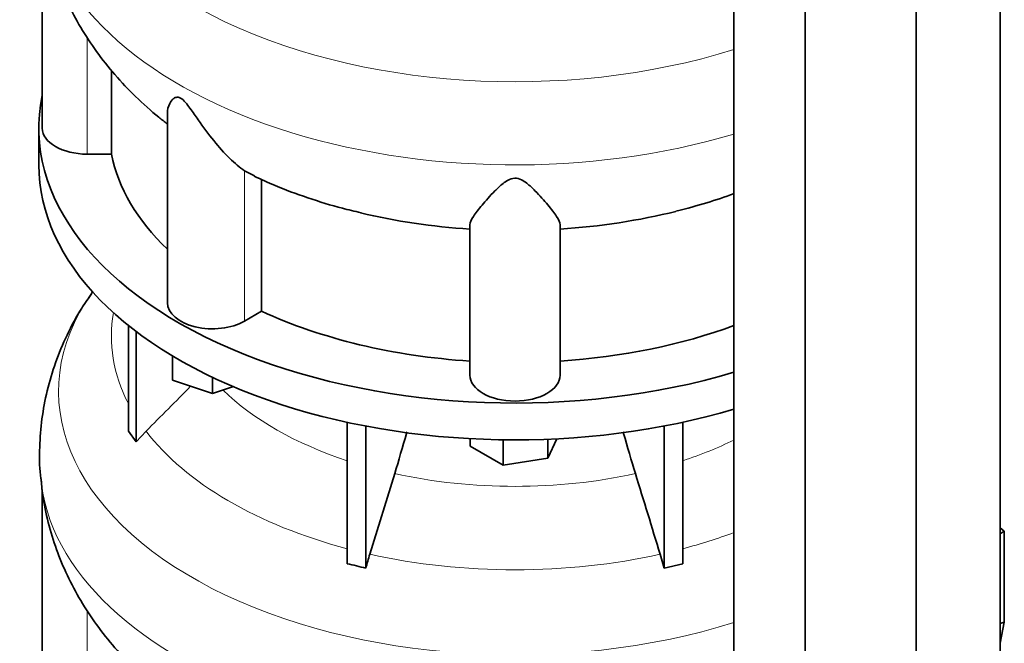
# Model space of a CAD drawing. Header units: millimetres. Extents: x 434 to 1326, y -2761 to 1974.
# Tile 8 of 33: x 1028 to 1323, y -2349 to -2162. Entities that reach past the tile are written whole.
import ezdxf

# ---------------------------------------------------------------- set-up
doc = ezdxf.new("R2010")
doc.units = ezdxf.units.MM
for name, color, linetype in [('MID_344-7', 7, 'Continuous'), ('VSI344-454_TERMI', 7, 'Continuous'), ('VSI344_DIFFUSORE', 7, 'Continuous')]:
    doc.layers.add(name, color=color, linetype=linetype)

# ---------------------------------------------------------------- blocks, each defined once
blk = doc.blocks.new('SE4')
at = {"layer": 'MID_344-7', "color": 7, "linetype": 'Continuous', "lineweight": 35}
for p, q in [((1321.41, -2415.13), (1321.41, -1189.71)), ((1296.35, -2434.33), (1296.35, -1208.68)), ((1241.8, -1212.99), (1241.8, -2438.72)), ((1263.09, -2448.8), (1263.09, -1223.15))]:
    blk.add_line(p, q, dxfattribs=at)
at = {"layer": 'VSI344-454_TERMI', "color": 7, "linetype": 'Continuous', "lineweight": 35}
for p, q in [((1322.7, -2314.92), (1321.41, -2313.93)), ((1321.41, -2315.77), (1322.7, -2314.92)), ((1322.7, -2342.2), (1322.7, -2314.92)), ((1321.41, -2342.63), (1322.7, -2342.2)), ((1322.7, -2342.2), (1321.41, -2348.48))]:
    blk.add_line(p, q, dxfattribs=at)
at = {"layer": 'VSI344_DIFFUSORE', "color": 7, "linetype": 'Continuous', "lineweight": 35}
for p, q in [((1034.78, -2131), (1034.78, -2194.36)), ((1055.53, -2202.16), (1055.53, -2177.09)), ((1072.27, -2189.87), (1072.27, -2246.62)), ((1033.78, -2194.36), (1033.78, -2205.39)), ((1055.53, -2202.16), (1048.28, -2202.16)), ((1098.3, -2208.61), (1095.32, -2207.14)), ((1100.45, -2249.17), (1100.45, -2209.67)), ((1162.78, -2268.26), (1162.78, -2223.27)), ((1189.78, -2268.26), (1189.78, -2223.27)), ((1100.45, -2249.17), (1095.32, -2252.13)), ((1060.57, -2285.04), (1060.57, -2253.4)), ((1062.87, -2288.24), (1062.87, -2255.2)), ((1073.77, -2269.81), (1073.77, -2262.53)), ((1085.77, -2273.81), (1073.77, -2269.81)), ((1085.77, -2273.81), (1085.77, -2268.93)), ((1092.01, -2271.73), (1085.77, -2273.81)), ((1126.06, -2324.72), (1126.06, -2282.38)), ((1226.51, -2324.72), (1226.51, -2282.38)), ((1060.57, -2285.04), (1062.87, -2288.24)), ((1062.87, -2288.24), (1065.87, -2285.07)), ((1131.6, -2326.05), (1131.6, -2283.51)), ((1220.96, -2326.05), (1220.96, -2283.51)), ((1162.9, -2289.52), (1162.9, -2287.29)), ((1172.7, -2295.18), (1172.7, -2287.63)), ((1188.76, -2287.34), (1186.08, -2293.11)), ((1186.08, -2293.11), (1186.08, -2287.46)), ((1172.7, -2295.18), (1162.9, -2289.52)), ((1186.08, -2293.11), (1172.7, -2295.18)), ((1140.27, -2297.75), (1132.84, -2321.86)), ((1034.78, -2302.46), (1034.78, -2365.83)), ((1219.72, -2321.86), (1220.96, -2326.05)), ((1220.96, -2326.05), (1226.51, -2324.72))]:
    blk.add_line(p, q, dxfattribs=at)
at = {"layer": 'VSI344_DIFFUSORE', "color": 4, "linetype": 'Continuous', "lineweight": 9}
for p, q in [((1048.28, -2202.16), (1048.28, -2167.24)), ((1095.32, -2252.13), (1095.32, -2207.14)), ((1048.28, -2373.62), (1048.28, -2338.7))]:
    blk.add_line(p, q, dxfattribs=at)
for centre, major_axis, start_param, end_param in [((1176.28, -2101.64), (136.58, 0), 2.759841, 5.212737), ((1176.28, -2123.32), (-142.13, 0), 0.049778, 2.049895), ((1176.28, -2273.11), (136.58, 0), 2.759841, 5.212737), ((1176.28, -2256.79), (120.79, 0), 3.038624, 3.432735), ((1176.28, -2243.02), (-101.4, 0), 0.532702, 1.052595), ((1176.28, -2256.79), (-120.79, 0), 0.417538, 1.141984), ((1176.28, -2243.02), (101.4, 0), -1.052595, -0.868255), ((1176.28, -2243.02), (-101.4, 0), 1.207688, 1.933905), ((1176.28, -2294.79), (-142.13, 0), 0.049778, 2.049895), ((1176.28, -2256.79), (120.79, 0), -1.141984, -0.997489), ((1176.28, -2256.79), (-120.79, 0), 1.202936, 1.938657)]:
    blk.add_ellipse(centre, major_axis=major_axis, ratio=0.57735, start_param=start_param, end_param=end_param, dxfattribs=at)
at = {"layer": 'VSI344_DIFFUSORE', "color": 7, "linetype": 'Continuous', "lineweight": 35}
for centre, major_axis, start_param, end_param in [((1176.28, -2194.36), (142.5, 0), 3.023053, 5.190143), ((1048.28, -2194.36), (13.5, 0), 3.141604, 4.712389), ((1176.28, -2194.36), (-121.5, 0), 0.111341, 0.543224), ((1176.28, -2205.39), (142.5, 0), 3.141593, 5.190143), ((1176.28, -2154.87), (-121.5, 0), 1.180593, 1.459455), ((1176.28, -2154.87), (121.5, 0), 4.82373, 5.120026), ((1085.77, -2246.62), (13.5, 0), 3.141581, 5.497787), ((1176.28, -2194.36), (-121.5, 0), 0.896739, 1.459455), ((1176.28, -2194.36), (121.5, 0), 4.82373, 5.281941), ((1176.28, -2268.26), (13.5, 0), 3.141593, 6.283185)]:
    blk.add_ellipse(centre, major_axis=major_axis, ratio=0.57735, start_param=start_param, end_param=end_param, dxfattribs=at)
for points, knots in [([(1034.43, -2127.4), (1034.58, -2129.34), (1034.94, -2133.6), (1036.5, -2141), (1038.95, -2149), (1042.21, -2156.82), (1046.22, -2164.35), (1050.98, -2171.58), (1056.49, -2178.5), (1062.69, -2185.03), (1068.19, -2189.97), (1071.37, -2192.45), (1072.23, -2193.11)], [0, 0, 0, 0, 0.0638942, 0.1651225, 0.2663931, 0.3681981, 0.4710413, 0.5754288, 0.6818454, 0.7907092, 0.9023034, 0.9420387, 0.9420387, 0.9420387, 0.9420387]), ([(1095.32, -2207.14), (1093.95, -2206.16), (1092.43, -2204.88), (1089.3, -2201.81), (1087.69, -2200.04), (1084.55, -2196.19), (1083, -2194.09), (1080.64, -2190.73), (1079.86, -2189.57), (1078.6, -2187.85), (1078.16, -2187.27), (1077.21, -2186.17), (1076.67, -2185.65), (1075.65, -2185.1), (1075.22, -2185.08), (1074.53, -2185.25), (1074.26, -2185.42), (1073.55, -2186.01), (1073.22, -2186.52), (1072.49, -2187.95), (1072.27, -2188.93), (1072.27, -2189.88)], [0, 0, 0, 0, 0.125, 0.125, 0.25, 0.25, 0.375, 0.375, 0.4375, 0.4375, 0.46875, 0.46875, 0.5, 0.5, 0.53125, 0.53125, 0.5625, 0.5625, 0.625, 0.625, 0.7387976, 0.7387976, 0.7387976, 0.7387976]), ([(1098.24, -2208.74), (1100.43, -2209.76), (1105.26, -2212.01), (1114.22, -2215.29), (1123.06, -2218.05), (1128.15, -2219.22), (1130.2, -2219.69)], [0, 0, 0, 0, 0.199055, 0.516622, 0.834033, 1, 1, 1, 1]), ([(1189.78, -2223.27), (1189.78, -2222.62), (1189.38, -2221.8), (1188.07, -2219.79), (1187.15, -2218.62), (1184.99, -2216.04), (1183.74, -2214.62), (1181.51, -2212.35), (1180.71, -2211.57), (1179.3, -2210.48), (1178.8, -2210.13), (1177.62, -2209.54), (1176.91, -2209.32), (1175.47, -2209.36), (1174.79, -2209.61), (1173.64, -2210.21), (1173.15, -2210.56), (1171.76, -2211.66), (1170.98, -2212.43), (1168.78, -2214.66), (1167.53, -2216.1), (1165.37, -2218.66), (1164.49, -2219.81), (1163.19, -2221.79), (1162.78, -2222.63), (1162.78, -2223.27)], [0, 0, 0, 0, 0.125, 0.125, 0.25, 0.25, 0.375, 0.375, 0.4375, 0.4375, 0.46875, 0.46875, 0.5, 0.5, 0.53125, 0.53125, 0.5625, 0.5625, 0.625, 0.625, 0.75, 0.75, 0.875, 0.875, 1, 1, 1, 1]), ([(1224.39, -2219.24), (1227.82, -2218.36), (1233.36, -2216.91), (1239.1, -2214.95), (1241.83, -2213.96)], [0, 0, 0, 0, 0.2985739, 0.5693357, 0.5693357, 0.5693357, 0.5693357]), ([(1049.77, -2243.6), (1048.58, -2245.28), (1045.93, -2249.04), (1042.12, -2256.2), (1038.68, -2264.42), (1036.17, -2272.84), (1034.58, -2281.33), (1033.96, -2289.71), (1033.95, -2295.79), (1034.33, -2298.65), (1034.37, -2298.92)], [0, 0, 0, 0, 0.095644, 0.252488, 0.40522, 0.554387, 0.700643, 0.84467, 0.987159, 1, 1, 1, 1]), ([(1140.27, -2297.75), (1141.48, -2293.8), (1142.66, -2289.78), (1143.83, -2285.54), (1143.87, -2285.38), (1143.92, -2285.23)], [0, 0, 0, 0, 0.5, 0.5, 0.5190438, 0.5190438, 0.5190438, 0.5190438]), ([(1212.3, -2297.75), (1211.08, -2293.8), (1209.91, -2289.78), (1208.73, -2285.55), (1208.69, -2285.4), (1208.65, -2285.25)], [0, 0, 0, 0, 0.5, 0.5, 0.5181821, 0.5181821, 0.5181821, 0.5181821]), ([(1034.43, -2298.86), (1034.58, -2300.81), (1034.94, -2305.06), (1036.5, -2312.46), (1038.95, -2320.47), (1042.21, -2328.29), (1046.22, -2335.82), (1050.98, -2343.05), (1056.49, -2349.97), (1062.69, -2356.5), (1068.19, -2361.43), (1071.37, -2363.92), (1072.23, -2364.57)], [0, 0, 0, 0, 0.0638942, 0.1651225, 0.2663931, 0.3681981, 0.4710413, 0.5754288, 0.6818454, 0.7907092, 0.9023034, 0.9420387, 0.9420387, 0.9420387, 0.9420387])]:
    blk.add_open_spline(points, degree=3, knots=knots, dxfattribs=at)
for points in [[(1065.87, -2285.07), (1070.32, -2280.58), (1074.77, -2276.1), (1079.22, -2271.62)], [(1212.3, -2297.75), (1214.77, -2305.78), (1217.25, -2313.82), (1219.72, -2321.86)], [(1132.84, -2321.86), (1132.42, -2323.24), (1132, -2324.64), (1131.6, -2326.05)], [(1131.6, -2326.05), (1129.76, -2325.57), (1127.9, -2325.12), (1126.06, -2324.72)]]:
    blk.add_open_spline(points, degree=3, dxfattribs=at)

msp = doc.modelspace()

# ---------------------------------------------------------------- block references
msp.add_blockref('SE4', (0, 0))

doc.saveas('drawing.dxf')
